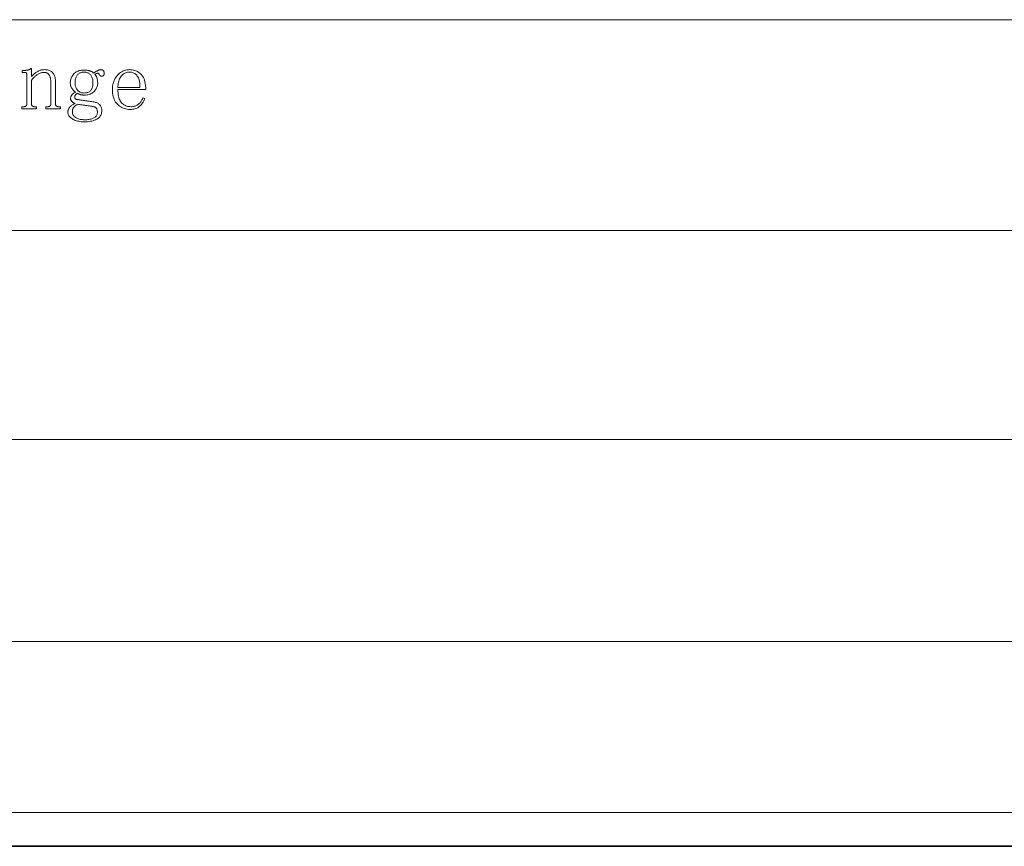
# Model space of a CAD drawing. Extents: x 1 to 297, y 1 to 210.
# Tile 17 of 171: x 65 to 98, y 1 to 29. Entities that reach past the tile are written whole.
import ezdxf

# ---------------------------------------------------------------- set-up
doc = ezdxf.new("R2010")
doc.units = 0

msp = doc.modelspace()

# ---------------------------------------------------------------- linework, layer by layer
at = {"color": 7, "lineweight": 13}
for p, q in [((1.319, 28.902), (196.771, 28.902)), ((35.177, 21.874), (196.771, 21.874)), ((35.177, 14.907), (164.935, 14.907)), ((35.177, 8.179), (164.935, 8.179)), ((1.319, 2.481), (196.771, 2.481))]:
    msp.add_line(p, q, dxfattribs=at)
at = {"color": 7, "lineweight": 35}
msp.add_line((0.623, 1.354), (296.685, 1.354), dxfattribs=at)
at = {"color": 7, "lineweight": 13}
for points in [[(65.526, 25.934), (65.526, 26.002), (65.583, 26.002), (65.594, 26.002), (65.604, 26.003), (65.614, 26.004), (65.623, 26.006), (65.631, 26.008), (65.639, 26.01), (65.646, 26.013), (65.652, 26.017), (65.658, 26.021), (65.663, 26.025), (65.667, 26.03), (65.671, 26.035), (65.674, 26.041), (65.677, 26.047), (65.68, 26.054), (65.682, 26.061), (65.684, 26.068), (65.685, 26.076), (65.685, 26.085), (65.686, 26.094), (65.686, 27.077), (65.686, 27.083), (65.685, 27.09), (65.685, 27.096), (65.684, 27.101), (65.683, 27.107), (65.682, 27.111), (65.68, 27.116), (65.678, 27.12), (65.676, 27.124), (65.674, 27.128), (65.672, 27.131), (65.669, 27.134), (65.665, 27.137), (65.661, 27.139), (65.657, 27.141), (65.652, 27.142), (65.647, 27.144), (65.641, 27.144), (65.635, 27.145), (65.628, 27.145), (65.537, 27.145), (65.537, 27.214), (65.617, 27.214), (65.628, 27.214), (65.64, 27.214), (65.651, 27.215), (65.662, 27.215), (65.673, 27.217), (65.684, 27.218), (65.694, 27.219), (65.705, 27.221), (65.715, 27.223), (65.726, 27.225), (65.736, 27.228), (65.746, 27.231), (65.756, 27.234), (65.766, 27.238), (65.776, 27.242), (65.785, 27.247), (65.795, 27.252), (65.804, 27.258), (65.814, 27.264), (65.823, 27.271), (65.846, 27.271), (65.846, 27.008), (65.866, 27.03), (65.887, 27.051), (65.907, 27.071), (65.928, 27.09), (65.949, 27.108), (65.969, 27.125), (65.99, 27.14), (66.01, 27.154), (66.031, 27.167), (66.051, 27.179), (66.072, 27.19), (66.093, 27.2), (66.114, 27.209), (66.135, 27.216), (66.157, 27.222), (66.179, 27.227), (66.201, 27.231), (66.223, 27.234), (66.246, 27.236), (66.269, 27.237), (66.306, 27.235), (66.342, 27.232), (66.376, 27.227), (66.407, 27.22), (66.437, 27.211), (66.465, 27.199), (66.49, 27.186), (66.514, 27.171), (66.535, 27.153), (66.554, 27.134), (66.572, 27.112), (66.587, 27.088), (66.601, 27.063), (66.613, 27.035), (66.623, 27.005), (66.631, 26.973), (66.637, 26.939), (66.642, 26.903), (66.645, 26.865), (66.646, 26.825), (66.646, 26.094), (66.646, 26.085), (66.647, 26.076), (66.648, 26.068), (66.65, 26.061), (66.653, 26.054), (66.656, 26.047), (66.66, 26.041), (66.664, 26.035), (66.669, 26.03), (66.674, 26.025), (66.68, 26.021), (66.686, 26.017), (66.693, 26.013), (66.7, 26.01), (66.707, 26.008), (66.715, 26.006), (66.723, 26.004), (66.731, 26.003), (66.74, 26.002), (66.748, 26.002), (66.806, 26.002), (66.806, 25.934), (66.326, 25.934), (66.326, 26.002), (66.383, 26.002), (66.394, 26.002), (66.404, 26.003), (66.414, 26.004), (66.423, 26.006), (66.431, 26.008), (66.439, 26.01), (66.446, 26.013), (66.452, 26.017), (66.458, 26.021), (66.463, 26.025), (66.467, 26.03), (66.471, 26.035), (66.474, 26.041), (66.477, 26.047), (66.48, 26.054), (66.482, 26.061), (66.484, 26.068), (66.485, 26.076), (66.485, 26.085), (66.486, 26.094), (66.486, 26.859), (66.485, 26.886), (66.483, 26.912), (66.48, 26.936), (66.477, 26.959), (66.471, 26.981), (66.465, 27.001), (66.458, 27.021), (66.449, 27.039), (66.439, 27.055), (66.428, 27.071), (66.416, 27.085), (66.403, 27.098), (66.389, 27.109), (66.374, 27.118), (66.357, 27.127), (66.339, 27.133), (66.32, 27.138), (66.3, 27.142), (66.279, 27.144), (66.257, 27.145), (66.236, 27.144), (66.216, 27.142), (66.195, 27.139), (66.174, 27.134), (66.153, 27.128), (66.132, 27.12), (66.11, 27.111), (66.089, 27.101), (66.067, 27.09), (66.046, 27.077), (66.024, 27.062), (66.003, 27.047), (65.982, 27.03), (65.962, 27.013), (65.941, 26.994), (65.922, 26.974), (65.902, 26.953), (65.883, 26.93), (65.864, 26.907), (65.846, 26.882), (65.846, 26.094), (65.846, 26.085), (65.847, 26.076), (65.848, 26.068), (65.85, 26.061), (65.853, 26.054), (65.856, 26.047), (65.86, 26.041), (65.864, 26.035), (65.869, 26.03), (65.874, 26.025), (65.88, 26.021), (65.886, 26.017), (65.893, 26.013), (65.9, 26.01), (65.907, 26.008), (65.915, 26.006), (65.923, 26.004), (65.931, 26.003), (65.94, 26.002), (65.949, 26.002), (66.006, 26.002), (66.006, 25.934)], [(67.857, 26.174), (67.89, 26.169), (67.922, 26.162), (67.952, 26.155), (67.98, 26.147), (68.006, 26.138), (68.03, 26.128), (68.052, 26.116), (68.073, 26.104), (68.092, 26.091), (68.108, 26.077), (68.124, 26.061), (68.137, 26.045), (68.149, 26.027), (68.16, 26.009), (68.169, 25.989), (68.176, 25.969), (68.181, 25.947), (68.185, 25.925), (68.188, 25.901), (68.188, 25.877), (68.187, 25.843), (68.183, 25.811), (68.176, 25.78), (68.166, 25.75), (68.153, 25.722), (68.137, 25.695), (68.118, 25.67), (68.097, 25.646), (68.073, 25.623), (68.046, 25.602), (68.015, 25.583), (67.982, 25.565), (67.945, 25.55), (67.905, 25.536), (67.861, 25.525), (67.815, 25.516), (67.764, 25.509), (67.711, 25.503), (67.654, 25.5), (67.594, 25.499), (67.547, 25.5), (67.502, 25.503), (67.458, 25.508), (67.417, 25.515), (67.377, 25.524), (67.339, 25.534), (67.303, 25.547), (67.269, 25.562), (67.236, 25.578), (67.206, 25.597), (67.177, 25.616), (67.152, 25.637), (67.13, 25.657), (67.111, 25.679), (67.094, 25.701), (67.081, 25.723), (67.07, 25.747), (67.063, 25.77), (67.059, 25.795), (67.057, 25.819), (67.058, 25.835), (67.059, 25.851), (67.062, 25.867), (67.066, 25.883), (67.071, 25.899), (67.078, 25.915), (67.085, 25.931), (67.094, 25.947), (67.103, 25.963), (67.114, 25.979), (67.126, 25.995), (67.14, 26.01), (67.155, 26.024), (67.171, 26.038), (67.188, 26.051), (67.207, 26.063), (67.228, 26.075), (67.25, 26.085), (67.273, 26.096), (67.297, 26.105), (67.284, 26.112), (67.271, 26.119), (67.258, 26.126), (67.247, 26.133), (67.236, 26.141), (67.225, 26.148), (67.215, 26.156), (67.206, 26.164), (67.197, 26.171), (67.188, 26.179), (67.181, 26.188), (67.174, 26.196), (67.168, 26.205), (67.163, 26.214), (67.159, 26.224), (67.155, 26.234), (67.152, 26.244), (67.15, 26.254), (67.149, 26.265), (67.148, 26.277), (67.149, 26.29), (67.15, 26.303), (67.153, 26.316), (67.156, 26.329), (67.16, 26.341), (67.165, 26.353), (67.171, 26.364), (67.178, 26.375), (67.186, 26.386), (67.194, 26.397), (67.204, 26.407), (67.213, 26.416), (67.224, 26.426), (67.234, 26.435), (67.246, 26.444), (67.257, 26.452), (67.269, 26.46), (67.282, 26.468), (67.295, 26.475), (67.309, 26.482), (67.295, 26.494), (67.282, 26.506), (67.269, 26.519), (67.256, 26.532), (67.244, 26.545), (67.232, 26.559), (67.221, 26.573), (67.21, 26.588), (67.199, 26.604), (67.188, 26.619), (67.179, 26.635), (67.17, 26.652), (67.162, 26.668), (67.156, 26.685), (67.15, 26.702), (67.145, 26.719), (67.142, 26.737), (67.139, 26.755), (67.138, 26.773), (67.137, 26.791), (67.138, 26.825), (67.142, 26.858), (67.148, 26.89), (67.156, 26.922), (67.167, 26.952), (67.18, 26.982), (67.196, 27.011), (67.214, 27.039), (67.234, 27.067), (67.257, 27.094), (67.282, 27.119), (67.309, 27.141), (67.338, 27.161), (67.369, 27.178), (67.401, 27.192), (67.436, 27.204), (67.473, 27.213), (67.511, 27.22), (67.552, 27.224), (67.594, 27.225), (67.612, 27.225), (67.631, 27.224), (67.649, 27.223), (67.666, 27.221), (67.684, 27.219), (67.702, 27.217), (67.719, 27.214), (67.737, 27.21), (67.754, 27.207), (67.771, 27.202), (67.788, 27.197), (67.804, 27.192), (67.82, 27.185), (67.835, 27.178), (67.85, 27.171), (67.864, 27.162), (67.877, 27.153), (67.89, 27.144), (67.902, 27.133), (67.914, 27.122), (67.93, 27.133), (67.946, 27.144), (67.961, 27.154), (67.975, 27.163), (67.99, 27.172), (68.004, 27.181), (68.018, 27.188), (68.031, 27.195), (68.044, 27.202), (68.057, 27.208), (68.069, 27.213), (68.082, 27.218), (68.093, 27.223), (68.105, 27.226), (68.116, 27.229), (68.126, 27.232), (68.137, 27.234), (68.147, 27.235), (68.156, 27.236), (68.166, 27.237), (68.177, 27.236), (68.187, 27.235), (68.197, 27.233), (68.206, 27.23), (68.214, 27.227), (68.222, 27.222), (68.229, 27.217), (68.235, 27.211), (68.241, 27.204), (68.246, 27.197), (68.25, 27.189), (68.254, 27.181), (68.257, 27.173), (68.26, 27.165), (68.263, 27.158), (68.265, 27.151), (68.266, 27.143), (68.268, 27.136), (68.268, 27.129), (68.268, 27.122), (68.268, 27.113), (68.268, 27.105), (68.267, 27.096), (68.266, 27.088), (68.264, 27.081), (68.262, 27.074), (68.26, 27.067), (68.258, 27.06), (68.255, 27.054), (68.251, 27.048), (68.248, 27.043), (68.243, 27.038), (68.238, 27.033), (68.233, 27.03), (68.227, 27.027), (68.221, 27.024), (68.213, 27.022), (68.206, 27.021), (68.197, 27.02), (68.188, 27.019), (68.182, 27.02), (68.175, 27.02), (68.169, 27.021), (68.163, 27.022), (68.157, 27.024), (68.151, 27.026), (68.146, 27.028), (68.141, 27.03), (68.136, 27.033), (68.131, 27.037), (68.127, 27.04), (68.123, 27.044), (68.119, 27.048), (68.115, 27.053), (68.111, 27.058), (68.108, 27.063), (68.105, 27.069), (68.102, 27.075), (68.099, 27.081), (68.097, 27.088), (68.094, 27.094), (68.091, 27.1), (68.088, 27.105), (68.083, 27.109), (68.078, 27.112), (68.073, 27.115), (68.067, 27.116), (68.061, 27.117), (68.053, 27.117), (68.046, 27.117), (68.038, 27.115), (68.029, 27.113), (68.021, 27.111), (68.013, 27.107), (68.004, 27.104), (67.996, 27.099), (67.987, 27.095), (67.978, 27.089), (67.969, 27.083), (67.96, 27.077), (67.969, 27.067), (67.977, 27.057), (67.985, 27.046), (67.993, 27.034), (68, 27.022), (68.007, 27.009), (68.013, 26.996), (68.018, 26.981), (68.024, 26.966), (68.029, 26.951), (68.033, 26.935), (68.037, 26.919), (68.04, 26.903), (68.043, 26.887), (68.046, 26.871), (68.048, 26.855), (68.049, 26.839), (68.05, 26.823), (68.051, 26.807), (68.051, 26.791), (68.05, 26.763), (68.047, 26.736), (68.042, 26.709), (68.034, 26.682), (68.024, 26.655), (68.012, 26.628), (67.998, 26.602), (67.982, 26.575), (67.963, 26.549), (67.943, 26.522), (67.92, 26.497), (67.894, 26.475), (67.866, 26.455), (67.835, 26.438), (67.801, 26.424), (67.765, 26.412), (67.726, 26.403), (67.685, 26.396), (67.641, 26.392), (67.594, 26.391), (67.581, 26.391), (67.567, 26.391), (67.554, 26.392), (67.541, 26.394), (67.529, 26.395), (67.516, 26.397), (67.504, 26.399), (67.492, 26.402), (67.48, 26.405), (67.468, 26.408), (67.457, 26.411), (67.447, 26.415), (67.436, 26.419), (67.426, 26.423), (67.417, 26.427), (67.408, 26.431), (67.4, 26.435), (67.392, 26.439), (67.384, 26.443), (67.377, 26.448), (67.368, 26.443), (67.36, 26.438), (67.352, 26.433), (67.344, 26.428), (67.337, 26.422), (67.33, 26.416), (67.324, 26.41), (67.319, 26.404), (67.313, 26.398), (67.309, 26.391), (67.304, 26.384), (67.3, 26.378), (67.297, 26.371), (67.294, 26.365), (67.291, 26.359), (67.289, 26.354), (67.288, 26.348), (67.287, 26.343), (67.286, 26.338), (67.286, 26.334), (67.286, 26.325), (67.287, 26.316), (67.288, 26.308), (67.289, 26.301), (67.291, 26.294), (67.294, 26.287), (67.297, 26.281), (67.3, 26.275), (67.304, 26.27), (67.309, 26.265), (67.313, 26.261), (67.319, 26.257), (67.324, 26.253), (67.33, 26.25), (67.337, 26.248), (67.344, 26.246), (67.352, 26.244), (67.36, 26.243), (67.368, 26.242), (67.377, 26.242), (67.406, 26.238), (67.435, 26.233), (67.464, 26.229), (67.491, 26.225), (67.519, 26.221), (67.545, 26.217), (67.571, 26.213), (67.596, 26.209), (67.621, 26.206), (67.646, 26.202), (67.669, 26.199), (67.692, 26.196), (67.715, 26.192), (67.737, 26.189), (67.758, 26.187), (67.779, 26.184), (67.8, 26.181), (67.819, 26.178), (67.839, 26.176)], [(68.726, 26.574), (68.727, 26.514), (68.73, 26.457), (68.736, 26.404), (68.745, 26.355), (68.756, 26.309), (68.769, 26.267), (68.784, 26.228), (68.802, 26.193), (68.823, 26.162), (68.846, 26.134), (68.87, 26.109), (68.897, 26.086), (68.924, 26.067), (68.954, 26.05), (68.984, 26.035), (69.016, 26.023), (69.05, 26.014), (69.085, 26.007), (69.122, 26.004), (69.16, 26.002), (69.189, 26.003), (69.218, 26.006), (69.245, 26.01), (69.271, 26.016), (69.297, 26.024), (69.322, 26.033), (69.346, 26.044), (69.368, 26.057), (69.39, 26.072), (69.411, 26.088), (69.431, 26.105), (69.45, 26.124), (69.468, 26.143), (69.484, 26.163), (69.5, 26.184), (69.514, 26.205), (69.527, 26.228), (69.539, 26.251), (69.55, 26.275), (69.56, 26.299), (69.617, 26.277), (69.609, 26.251), (69.6, 26.226), (69.589, 26.202), (69.576, 26.177), (69.561, 26.152), (69.545, 26.128), (69.527, 26.103), (69.507, 26.079), (69.486, 26.055), (69.463, 26.031), (69.438, 26.008), (69.411, 25.988), (69.383, 25.97), (69.353, 25.954), (69.321, 25.941), (69.288, 25.93), (69.253, 25.922), (69.216, 25.916), (69.177, 25.912), (69.137, 25.911), (69.085, 25.913), (69.036, 25.918), (68.988, 25.926), (68.942, 25.938), (68.898, 25.954), (68.857, 25.973), (68.817, 25.995), (68.779, 26.021), (68.743, 26.05), (68.708, 26.082), (68.677, 26.118), (68.649, 26.157), (68.624, 26.198), (68.602, 26.243), (68.584, 26.291), (68.569, 26.341), (68.558, 26.395), (68.549, 26.452), (68.544, 26.511), (68.543, 26.574), (68.544, 26.63), (68.549, 26.684), (68.558, 26.736), (68.569, 26.787), (68.584, 26.835), (68.602, 26.882), (68.624, 26.926), (68.649, 26.969), (68.677, 27.009), (68.708, 27.048), (68.742, 27.084), (68.778, 27.116), (68.815, 27.144), (68.853, 27.169), (68.893, 27.189), (68.934, 27.206), (68.977, 27.22), (69.021, 27.229), (69.067, 27.235), (69.114, 27.237), (69.157, 27.235), (69.199, 27.231), (69.239, 27.223), (69.279, 27.213), (69.317, 27.199), (69.354, 27.183), (69.39, 27.164), (69.425, 27.141), (69.459, 27.116), (69.491, 27.088), (69.522, 27.056), (69.549, 27.02), (69.573, 26.979), (69.594, 26.934), (69.611, 26.885), (69.626, 26.831), (69.637, 26.774), (69.645, 26.711), (69.65, 26.645), (69.651, 26.574)], [(67.297, 26.791), (67.298, 26.764), (67.3, 26.738), (67.304, 26.712), (67.31, 26.687), (67.317, 26.664), (67.326, 26.641), (67.336, 26.618), (67.348, 26.597), (67.362, 26.576), (67.377, 26.557), (67.394, 26.538), (67.411, 26.522), (67.43, 26.507), (67.45, 26.494), (67.471, 26.484), (67.494, 26.475), (67.517, 26.468), (67.542, 26.463), (67.567, 26.46), (67.594, 26.459), (67.623, 26.46), (67.651, 26.463), (67.677, 26.467), (67.701, 26.473), (67.724, 26.481), (67.746, 26.49), (67.766, 26.501), (67.784, 26.514), (67.801, 26.529), (67.817, 26.545), (67.831, 26.563), (67.844, 26.582), (67.855, 26.603), (67.865, 26.626), (67.873, 26.649), (67.879, 26.675), (67.885, 26.701), (67.888, 26.73), (67.891, 26.76), (67.891, 26.791), (67.891, 26.829), (67.888, 26.864), (67.884, 26.898), (67.878, 26.929), (67.87, 26.958), (67.861, 26.985), (67.849, 27.01), (67.837, 27.032), (67.822, 27.053), (67.806, 27.071), (67.788, 27.087), (67.77, 27.102), (67.751, 27.115), (67.731, 27.126), (67.71, 27.135), (67.688, 27.143), (67.666, 27.149), (67.643, 27.153), (67.619, 27.156), (67.594, 27.157), (67.569, 27.156), (67.546, 27.153), (67.522, 27.149), (67.5, 27.143), (67.479, 27.135), (67.458, 27.126), (67.438, 27.115), (67.419, 27.102), (67.4, 27.087), (67.383, 27.071), (67.367, 27.053), (67.352, 27.032), (67.339, 27.01), (67.328, 26.985), (67.318, 26.958), (67.311, 26.929), (67.305, 26.898), (67.3, 26.864), (67.298, 26.829)], [(69.457, 26.642), (69.458, 26.691), (69.457, 26.738), (69.454, 26.782), (69.449, 26.824), (69.441, 26.864), (69.432, 26.901), (69.42, 26.935), (69.406, 26.968), (69.39, 26.998), (69.371, 27.025), (69.351, 27.05), (69.33, 27.072), (69.307, 27.092), (69.284, 27.109), (69.258, 27.124), (69.232, 27.135), (69.205, 27.145), (69.176, 27.151), (69.146, 27.155), (69.114, 27.157), (69.081, 27.155), (69.048, 27.151), (69.017, 27.144), (68.987, 27.135), (68.958, 27.122), (68.931, 27.107), (68.905, 27.089), (68.88, 27.069), (68.857, 27.045), (68.834, 27.019), (68.814, 26.991), (68.795, 26.96), (68.779, 26.928), (68.765, 26.893), (68.753, 26.857), (68.743, 26.818), (68.735, 26.777), (68.73, 26.734), (68.727, 26.689), (68.726, 26.642)], [(67.388, 26.082), (67.369, 26.073), (67.35, 26.063), (67.332, 26.053), (67.316, 26.043), (67.301, 26.032), (67.288, 26.021), (67.275, 26.01), (67.264, 25.998), (67.254, 25.986), (67.246, 25.974), (67.238, 25.961), (67.231, 25.947), (67.225, 25.933), (67.22, 25.919), (67.216, 25.904), (67.212, 25.888), (67.209, 25.872), (67.207, 25.855), (67.206, 25.837), (67.206, 25.819), (67.207, 25.801), (67.21, 25.783), (67.215, 25.766), (67.222, 25.748), (67.231, 25.731), (67.243, 25.714), (67.256, 25.697), (67.271, 25.68), (67.289, 25.664), (67.309, 25.648), (67.33, 25.633), (67.354, 25.619), (67.379, 25.607), (67.407, 25.597), (67.437, 25.588), (67.469, 25.581), (67.503, 25.575), (67.539, 25.571), (67.577, 25.569), (67.617, 25.568), (67.655, 25.569), (67.692, 25.57), (67.726, 25.574), (67.76, 25.578), (67.791, 25.584), (67.821, 25.591), (67.85, 25.599), (67.877, 25.608), (67.902, 25.619), (67.926, 25.631), (67.947, 25.644), (67.967, 25.658), (67.984, 25.674), (67.999, 25.691), (68.011, 25.709), (68.022, 25.729), (68.03, 25.75), (68.035, 25.772), (68.039, 25.795), (68.04, 25.819), (68.04, 25.835), (68.039, 25.85), (68.037, 25.864), (68.035, 25.878), (68.033, 25.891), (68.03, 25.903), (68.026, 25.915), (68.022, 25.925), (68.017, 25.936), (68.011, 25.945), (68.005, 25.954), (67.999, 25.962), (67.992, 25.969), (67.984, 25.976), (67.976, 25.982), (67.967, 25.988), (67.957, 25.992), (67.947, 25.996), (67.937, 26), (67.926, 26.002), (67.903, 26.007), (67.879, 26.011), (67.855, 26.015), (67.831, 26.02), (67.806, 26.024), (67.78, 26.028), (67.754, 26.031), (67.728, 26.035), (67.701, 26.039), (67.674, 26.042), (67.647, 26.046), (67.619, 26.049), (67.591, 26.053), (67.563, 26.057), (67.534, 26.061), (67.506, 26.065), (67.477, 26.069), (67.447, 26.073), (67.418, 26.078)]]:
    msp.add_lwpolyline(points, close=True, dxfattribs=at)

doc.saveas('drawing.dxf')
